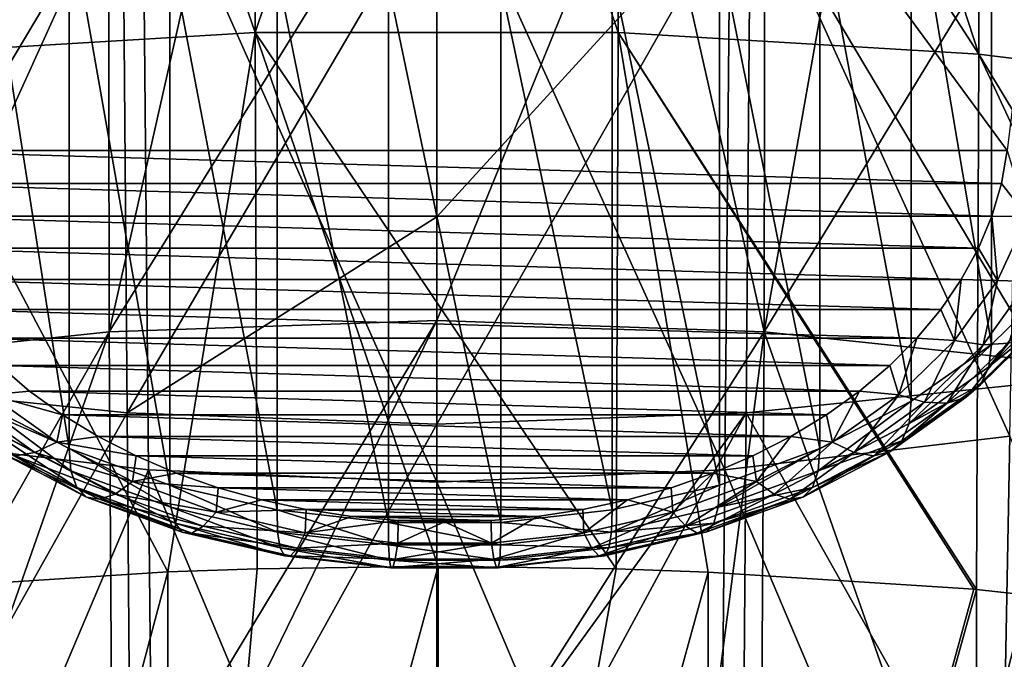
# Model space of a CAD drawing. Header units: metres. Extents: x -81 to 81, y -160 to 24.
# Tile 105 of 256: x -2.65 to 3.6, y -54.62 to -50.56. Entities that reach past the tile are written whole.
import ezdxf

# ---------------------------------------------------------------- set-up
doc = ezdxf.new("R2010")
doc.units = ezdxf.units.M
doc.layers.add('solid_501850_SW0001', color=7, linetype='CONTINUOUS')

msp = doc.modelspace()

# ---------------------------------------------------------------- linework, layer by layer
at = {"layer": 'solid_501850_SW0001'}
for points in [[(-4.934024, -39.747326, 29.401104), (5.034024, -39.747326, 29.401104), (3.619859, -51.389294, 40.61845)], [(-3.519859, -51.389294, 40.61845), (-4.934024, -39.747326, 29.401104), (3.619859, -51.389294, 40.61845)], [(-1.151222, -50.639507, 155.361816), (-1.153314, -47.243267, 153.311111), (-2.304434, -47.297993, 153.239822)], [(-1.151222, -50.639507, 155.361816), (-0.00008, -47.225079, 153.335068), (-1.153314, -47.243267, 153.311111)], [(-1.151222, -50.639507, 155.361816), (1.151222, -50.639507, 155.361816), (-0.00008, -47.225079, 153.335068)], [(1.151222, -50.639507, 155.361816), (1.153183, -47.243259, 153.311127), (-0.00008, -47.225079, 153.335068)], [(1.151222, -50.639507, 155.361816), (3.440273, -50.777901, 155.17482), (1.153183, -47.243259, 153.311127)], [(3.440273, -50.777901, 155.17482), (2.30438, -47.297989, 153.239822), (1.153183, -47.243259, 153.311127)], [(-3.440273, -50.777901, 155.17482), (-2.304434, -47.297993, 153.239822), (-3.451396, -47.389648, 153.12178)], [(-3.440273, -50.777901, 155.17482), (-1.151222, -50.639507, 155.361816), (-2.304434, -47.297993, 153.239822)], [(3.440273, -50.777901, 155.17482), (3.451444, -47.389652, 153.121765), (2.30438, -47.297989, 153.239822)], [(3.440273, -50.777901, 155.17482), (5.689146, -51.056293, 154.807831), (3.451444, -47.389652, 153.121765)], [(5.689146, -51.056293, 154.807831), (4.59161, -47.518749, 152.957443), (3.451444, -47.389652, 153.121765)], [(3.943137, -48.838291, 46.175114), (3.519344, -49.239857, 46.588516), (3.943137, -52.205875, 42.807526)], [(-3.636925, -53.200348, 132.277054), (-1.866058, -49.303265, 128.722), (-3.711729, -49.086044, 128.872086)], [(3.636925, -53.200348, 132.277054), (3.711729, -49.086044, 128.872086), (1.866058, -49.303265, 128.722)], [(-2.076789, -52.538948, 152.089172), (-2.081222, -49.255531, 150.103378), (-1.32666, -49.210636, 150.156937)], [(-2.076789, -52.538948, 152.089172), (0, -49.180115, 150.193756), (0, -52.467743, 152.178513)], [(-2.076789, -52.538948, 152.089172), (-1.32666, -49.210636, 150.156937), (0, -49.180115, 150.193756)], [(0, -52.467743, 152.178513), (0, -49.180115, 150.193756), (1.32666, -49.210636, 150.156937)], [(0, -52.467743, 152.178513), (1.32666, -49.210636, 150.156937), (2.076789, -52.538948, 152.089172)], [(2.076789, -52.538948, 152.089172), (1.32666, -49.210636, 150.156937), (2.081222, -49.255531, 150.103378)], [(-4.125626, -52.754162, 151.826294), (-2.649737, -49.30283, 150.047409), (-2.081222, -49.255531, 150.103378)], [(-4.125626, -52.754162, 151.826294), (-2.081222, -49.255531, 150.103378), (-2.076789, -52.538948, 152.089172)], [(2.076789, -52.538948, 152.089172), (2.081222, -49.255531, 150.103378), (2.649737, -49.30283, 150.047409)], [(3.519344, -49.239857, 46.588516), (3.011267, -49.590458, 46.949451), (3.519344, -52.619278, 43.209095)], [(3.519344, -49.239857, 46.588516), (3.519344, -52.619278, 43.209095), (3.943137, -52.205875, 42.807526)], [(-3.636925, -53.200348, 132.277054), (-1.828215, -53.414135, 132.140152), (-1.866058, -49.303265, 128.722)], [(-1.866058, -49.303265, 128.722), (0, -53.492828, 132.084259), (0, -49.381962, 128.663193)], [(-1.828215, -53.414135, 132.140152), (0, -53.492828, 132.084259), (-1.866058, -49.303265, 128.722)], [(1.828215, -53.414135, 132.140152), (1.866058, -49.303265, 128.722), (0, -49.381962, 128.663193)], [(1.828215, -53.414135, 132.140152), (3.636925, -53.200348, 132.277054), (1.866058, -49.303265, 128.722)], [(2.076789, -52.538948, 152.089172), (2.649737, -49.30283, 150.047409), (3.957604, -49.457058, 149.867279)], [(1.828215, -53.414135, 132.140152), (0, -49.381962, 128.663193), (0, -53.492828, 132.084259)], [(-3.912229, -52.8531, 127.20826), (-3.965474, -49.427032, 124.176369), (-1.991487, -49.632267, 124.023056)], [(1.991487, -49.632267, 124.023056), (3.965474, -49.427032, 124.176369), (3.912229, -52.8531, 127.20826)], [(2.076789, -52.538948, 152.089172), (3.957604, -49.457058, 149.867279), (4.125626, -52.754162, 151.826294)], [(-2.910884, -49.590687, 46.949684), (-2.910884, -52.980446, 43.559921), (-2.330689, -53.280258, 43.851151)], [(-2.330689, -49.881912, 47.249496), (-2.910884, -49.590687, 46.949684), (-2.330689, -53.280258, 43.851151)], [(3.011267, -49.590458, 46.949451), (2.431229, -49.881683, 47.24926), (3.011267, -52.980213, 43.559696)], [(3.011267, -49.590458, 46.949451), (3.011267, -52.980213, 43.559696), (3.519344, -52.619278, 43.209095)], [(-1.964459, -53.053436, 127.063416), (-3.912229, -52.8531, 127.20826), (-1.991487, -49.632267, 124.023056)], [(-1.964459, -53.053436, 127.063416), (-1.991487, -49.632267, 124.023056), (0, -49.704391, 123.963974)], [(1.991487, -49.632267, 124.023056), (0, -51.809196, 125.870399), (0, -49.704391, 123.963974)], [(1.991487, -49.632267, 124.023056), (0, -53.124565, 127.005745), (0, -51.809196, 125.870399)], [(1.991487, -49.632267, 124.023056), (1.964459, -53.053436, 127.063416), (0, -53.124565, 127.005745)], [(1.991487, -49.632267, 124.023056), (3.912229, -52.8531, 127.20826), (1.964459, -53.053436, 127.063416)], [(-1.964459, -53.053436, 127.063416), (0, -49.704391, 123.963974), (0, -51.809196, 125.870399)], [(-2.330689, -49.881912, 47.249496), (-2.330689, -53.280258, 43.851151), (-1.692711, -53.511642, 44.075909)], [(-1.692711, -50.10667, 47.480877), (-2.330689, -49.881912, 47.249496), (-1.692711, -53.511642, 44.075909)], [(2.431229, -49.881683, 47.24926), (1.793416, -50.106468, 47.480671), (2.431229, -53.280022, 43.850922)], [(2.431229, -49.881683, 47.24926), (2.431229, -53.280022, 43.850922), (3.011267, -52.980213, 43.559696)], [(-1.692711, -50.10667, 47.480877), (-1.692711, -53.511642, 44.075909), (-1.012523, -53.669014, 44.228775)], [(-1.012523, -50.259537, 47.638248), (-1.692711, -50.10667, 47.480877), (-1.012523, -53.669014, 44.228775)], [(1.793416, -50.106468, 47.480671), (1.11341, -50.259392, 47.6381), (1.793416, -53.511433, 44.075706)], [(1.793416, -50.106468, 47.480671), (1.793416, -53.511433, 44.075706), (2.431229, -53.280022, 43.850922)], [(-1.012523, -50.259537, 47.638248), (-1.012523, -53.669014, 44.228775), (-0.306671, -53.748611, 44.306091)], [(-0.306671, -50.336857, 47.717846), (-1.012523, -50.259537, 47.638248), (-0.306671, -53.748611, 44.306091)], [(1.11341, -50.259392, 47.6381), (0.407706, -50.3368, 47.717789), (1.11341, -53.668861, 44.228626)], [(1.11341, -50.259392, 47.6381), (1.11341, -53.668861, 44.228626), (1.793416, -53.511433, 44.075706)], [(0.407706, -50.3368, 47.717789), (-0.306671, -50.336857, 47.717846), (0.407706, -53.748554, 44.306038)], [(-0.306671, -50.336857, 47.717846), (-0.306671, -53.748611, 44.306091), (0.407706, -53.748554, 44.306038)], [(0.407706, -50.3368, 47.717789), (0.407706, -53.748554, 44.306038), (1.11341, -53.668861, 44.228626)], [(-1.704582, -54.062191, 157.264511), (-1.151222, -50.639507, 155.361816), (-3.440273, -50.777901, 155.17482)], [(-1.704582, -54.062191, 157.264511), (-1.139001, -54.042187, 157.293015), (-1.151222, -50.639507, 155.361816)], [(1.138909, -54.042183, 157.293015), (1.151222, -50.639507, 155.361816), (-1.151222, -50.639507, 155.361816)], [(0.008554, -54.026123, 157.316071), (1.138909, -54.042183, 157.293015), (-1.151222, -50.639507, 155.361816)], [(-1.139001, -54.042187, 157.293015), (0.008554, -54.026123, 157.316071), (-1.151222, -50.639507, 155.361816)], [(1.138909, -54.042183, 157.293015), (1.721643, -54.06292, 157.263474), (1.151222, -50.639507, 155.361816)], [(3.425103, -54.173302, 157.108536), (3.440273, -50.777901, 155.17482), (1.151222, -50.639507, 155.361816)], [(3.407838, -54.171803, 157.110626), (3.425103, -54.173302, 157.108536), (1.151222, -50.639507, 155.361816)], [(1.721643, -54.06292, 157.263474), (3.407838, -54.171803, 157.110626), (1.151222, -50.639507, 155.361816)], [(-3.408206, -54.171833, 157.11058), (-1.704582, -54.062191, 157.264511), (-3.440273, -50.777901, 155.17482)], [(3.425103, -54.173302, 157.108536), (5.10603, -54.358059, 156.85437), (3.440273, -50.777901, 155.17482)], [(5.646234, -54.43433, 156.750809), (5.689146, -51.056293, 154.807831), (3.440273, -50.777901, 155.17482)], [(5.10603, -54.358059, 156.85437), (5.646234, -54.43433, 156.750809), (3.440273, -50.777901, 155.17482)], [(3.582562, -51.597794, 40.819347), (-3.519859, -51.389294, 40.61845), (3.619859, -51.389294, 40.61845)], [(3.582562, -51.597794, 40.819347), (-3.48256, -51.597805, 40.819359), (-3.519859, -51.389294, 40.61845)], [(3.745231, -51.807701, 41.056889), (3.582562, -51.597794, 40.819347), (3.619859, -51.389294, 40.61845)], [(3.582562, -51.597794, 40.819347), (3.521426, -51.804752, 41.018757), (-3.48256, -51.597805, 40.819359)], [(3.521426, -51.804752, 41.018757), (-3.421417, -51.804779, 41.018784), (-3.48256, -51.597805, 40.819359)], [(3.745231, -51.807701, 41.056889), (3.521426, -51.804752, 41.018757), (3.582562, -51.597794, 40.819347)], [(3.521426, -51.804752, 41.018757), (3.436528, -52.008244, 41.214828), (-3.421417, -51.804779, 41.018784)], [(3.436528, -52.008244, 41.214828), (-3.336505, -52.008289, 41.21487), (-3.421417, -51.804779, 41.018784)], [(0, -53.124565, 127.005745), (-1.964459, -53.053436, 127.063416), (0, -51.809196, 125.870399)], [(3.55754, -52.213577, 41.44796), (3.436528, -52.008244, 41.214828), (3.521426, -51.804752, 41.018757)], [(3.55754, -52.213577, 41.44796), (3.521426, -51.804752, 41.018757), (3.745231, -51.807701, 41.056889)], [(3.55754, -52.213577, 41.44796), (3.745231, -51.807701, 41.056889), (3.75454, -52.221066, 41.56007)], [(3.436528, -52.008244, 41.214828), (3.328413, -52.20644, 41.405796), (-3.336505, -52.008289, 41.21487)], [(3.328413, -52.20644, 41.405796), (-3.228374, -52.206505, 41.405857), (-3.336505, -52.008289, 41.21487)], [(3.55754, -52.213577, 41.44796), (3.328413, -52.20644, 41.405796), (3.436528, -52.008244, 41.214828)], [(3.328413, -52.20644, 41.405796), (3.19793, -52.397602, 41.589985), (-3.228374, -52.206505, 41.405857)], [(3.19793, -52.397602, 41.589985), (-3.097874, -52.397678, 41.590057), (-3.228374, -52.206505, 41.405857)], [(3.284504, -52.593441, 41.813969), (3.19793, -52.397602, 41.589985), (3.328413, -52.20644, 41.405796)], [(3.284504, -52.593441, 41.813969), (3.328413, -52.20644, 41.405796), (3.55754, -52.213577, 41.44796)], [(3.284504, -52.593441, 41.813969), (3.55754, -52.213577, 41.44796), (3.466173, -52.622261, 41.946632)], [(3.55754, -52.213577, 41.44796), (3.75454, -52.221066, 41.56007), (3.466173, -52.622261, 41.946632)], [(3.466173, -52.622261, 41.946632), (3.75454, -52.221066, 41.56007), (3.628711, -52.610439, 42.104351)], [(3.503938, -52.760368, 43.040771), (3.943137, -52.205875, 42.807526), (3.519344, -52.619278, 43.209095)], [(3.503938, -52.760368, 43.040771), (3.925358, -52.347374, 42.642841), (3.943137, -52.205875, 42.807526)], [(3.19793, -52.397602, 41.589985), (3.046129, -52.580223, 41.765942), (-3.097874, -52.397678, 41.590057)], [(3.046129, -52.580223, 41.765942), (-2.946064, -52.580296, 41.766014), (-3.097874, -52.397678, 41.590057)], [(3.284504, -52.593441, 41.813969), (3.046129, -52.580223, 41.765942), (3.19793, -52.397602, 41.589985)], [(3.864363, -52.469368, 42.461647), (3.925358, -52.347374, 42.642841), (3.503938, -52.760368, 43.040771)], [(-2.05642, -55.874458, 153.986572), (-2.076789, -52.538948, 152.089172), (0, -52.467743, 152.178513)], [(-1.648361, -55.850563, 154.017532), (-2.05642, -55.874458, 153.986572), (0, -52.467743, 152.178513)], [(-1.648361, -55.850563, 154.017532), (0, -52.467743, 152.178513), (0, -55.80798, 154.073395)], [(0, -52.467743, 152.178513), (2.076789, -52.538948, 152.089172), (0, -55.80798, 154.073395)], [(3.449575, -52.875862, 42.853313), (3.864363, -52.469368, 42.461647), (3.503938, -52.760368, 43.040771)], [(3.763756, -52.558586, 42.279018), (3.864363, -52.469368, 42.461647), (3.449575, -52.875862, 42.853313)], [(-4.093543, -56.076813, 153.729828), (-4.125626, -52.754162, 151.826294), (-2.076789, -52.538948, 152.089172)], [(-3.286503, -55.979687, 153.852051), (-4.093543, -56.076813, 153.729828), (-2.076789, -52.538948, 152.089172)], [(-2.05642, -55.874458, 153.986572), (-3.286503, -55.979687, 153.852051), (-2.076789, -52.538948, 152.089172)], [(3.046129, -52.580223, 41.765942), (2.874024, -52.753178, 41.93259), (-2.946064, -52.580296, 41.766014)], [(2.874024, -52.753178, 41.93259), (-2.773953, -52.753242, 41.932652), (-2.946064, -52.580296, 41.766014)], [(2.076789, -52.538948, 152.089172), (1.648361, -55.850563, 154.017532), (0, -55.80798, 154.073395)], [(2.076789, -52.538948, 152.089172), (2.05642, -55.874458, 153.986572), (1.648361, -55.850563, 154.017532)], [(2.076789, -52.538948, 152.089172), (3.286503, -55.979687, 153.852051), (2.05642, -55.874458, 153.986572)], [(2.076789, -52.538948, 152.089172), (4.125626, -52.754162, 151.826294), (3.286503, -55.979687, 153.852051)], [(2.932761, -52.938152, 42.146107), (2.874024, -52.753178, 41.93259), (3.046129, -52.580223, 41.765942)], [(2.932761, -52.938152, 42.146107), (3.046129, -52.580223, 41.765942), (3.284504, -52.593441, 41.813969)], [(2.932761, -52.938152, 42.146107), (3.284504, -52.593441, 41.813969), (3.094679, -52.986328, 42.297421)], [(3.284504, -52.593441, 41.813969), (3.466173, -52.622261, 41.946632), (3.094679, -52.986328, 42.297421)], [(3.359907, -52.954361, 42.660358), (3.763756, -52.558586, 42.279018), (3.449575, -52.875862, 42.853313)], [(3.628711, -52.610439, 42.104351), (3.763756, -52.558586, 42.279018), (3.359907, -52.954361, 42.660358)], [(2.998451, -53.121136, 43.388378), (3.519344, -52.619278, 43.209095), (3.011267, -52.980213, 43.559696)], [(2.998451, -53.121136, 43.388378), (3.503938, -52.760368, 43.040771), (3.519344, -52.619278, 43.209095)], [(3.094679, -52.986328, 42.297421), (3.466173, -52.622261, 41.946632), (3.239544, -52.991825, 42.471828)], [(3.239544, -52.991825, 42.471828), (3.628711, -52.610439, 42.104351), (3.359907, -52.954361, 42.660358)], [(3.466173, -52.622261, 41.946632), (3.628711, -52.610439, 42.104351), (3.239544, -52.991825, 42.471828)], [(-2.832757, -52.938156, 42.146107), (-2.773953, -52.753242, 41.932652), (-2.582546, -52.915443, 42.08894)], [(2.874024, -52.753178, 41.93259), (2.682622, -52.915382, 42.088882), (-2.773953, -52.753242, 41.932652)], [(2.682622, -52.915382, 42.088882), (-2.582546, -52.915443, 42.08894), (-2.773953, -52.753242, 41.932652)], [(2.932761, -52.938152, 42.146107), (2.682622, -52.915382, 42.088882), (2.874024, -52.753178, 41.93259)], [(3.449575, -52.875862, 42.853313), (3.503938, -52.760368, 43.040771), (2.998451, -53.121136, 43.388378)], [(4.125626, -52.754162, 151.826294), (4.093543, -56.076813, 153.729828), (3.286503, -55.979687, 153.852051)], [(-3.855389, -56.418751, 130.075943), (-3.912229, -52.8531, 127.20826), (-1.964459, -53.053436, 127.063416)], [(1.964459, -53.053436, 127.063416), (3.912229, -52.8531, 127.20826), (3.855389, -56.418751, 130.075943)], [(2.952043, -53.230953, 43.195454), (3.449575, -52.875862, 42.853313), (2.998451, -53.121136, 43.388378)], [(3.359907, -52.954361, 42.660358), (3.449575, -52.875862, 42.853313), (2.952043, -53.230953, 43.195454)], [(-2.832757, -52.938156, 42.146107), (-2.410851, -53.239269, 42.436241), (-2.994673, -52.986332, 42.297424)], [(-2.832757, -52.938156, 42.146107), (-2.582546, -52.915443, 42.08894), (-2.373154, -53.065796, 42.233807)], [(-2.832757, -52.938156, 42.146107), (-2.373154, -53.065796, 42.233807), (-2.410851, -53.239269, 42.436241)], [(2.682622, -52.915382, 42.088882), (2.473237, -53.065742, 42.233753), (-2.582546, -52.915443, 42.08894)], [(2.473237, -53.065742, 42.233753), (-2.373154, -53.065796, 42.233807), (-2.582546, -52.915443, 42.08894)], [(2.510856, -53.239265, 42.436237), (2.473237, -53.065742, 42.233753), (2.682622, -52.915382, 42.088882)], [(2.510856, -53.239265, 42.436237), (2.682622, -52.915382, 42.088882), (2.932761, -52.938152, 42.146107)], [(2.510856, -53.239265, 42.436237), (2.932761, -52.938152, 42.146107), (2.649079, -53.304352, 42.603844)], [(2.932761, -52.938152, 42.146107), (3.094679, -52.986328, 42.297421), (2.649079, -53.304352, 42.603844)], [(2.875495, -53.300087, 42.993473), (3.359907, -52.954361, 42.660358), (2.952043, -53.230953, 43.195454)], [(3.239544, -52.991825, 42.471828), (3.359907, -52.954361, 42.660358), (2.875495, -53.300087, 42.993473)], [(-2.994673, -52.986332, 42.297424), (-2.549074, -53.304356, 42.603848), (-3.139539, -52.991829, 42.471832)], [(-2.549074, -53.304356, 42.603848), (-2.67274, -53.324982, 42.792835), (-3.139539, -52.991829, 42.471832)], [(-2.410851, -53.239269, 42.436241), (-2.549074, -53.304356, 42.603848), (-2.994673, -52.986332, 42.297424)], [(-2.32117, -53.420895, 43.677204), (-2.330689, -53.280258, 43.851151), (-2.910884, -52.980446, 43.559921)], [(-2.898444, -53.12114, 43.388382), (-2.32117, -53.420895, 43.677204), (-2.910884, -52.980446, 43.559921)], [(2.421177, -53.420891, 43.677204), (3.011267, -52.980213, 43.559696), (2.431229, -53.280022, 43.850922)], [(2.421177, -53.420891, 43.677204), (2.998451, -53.121136, 43.388378), (3.011267, -52.980213, 43.559696)], [(2.649079, -53.304352, 42.603844), (3.094679, -52.986328, 42.297421), (2.772746, -53.324978, 42.792831)], [(3.094679, -52.986328, 42.297421), (3.239544, -52.991825, 42.471828), (2.772746, -53.324978, 42.792831)], [(2.772746, -53.324978, 42.792831), (3.239544, -52.991825, 42.471828), (2.875495, -53.300087, 42.993473)], [(-1.935626, -56.615543, 129.937653), (-3.855389, -56.418751, 130.075943), (-1.964459, -53.053436, 127.063416)], [(-2.410851, -53.239269, 42.436241), (-2.373154, -53.065796, 42.233807), (-2.147271, -53.203197, 42.366199)], [(2.473237, -53.065742, 42.233753), (2.247361, -53.203148, 42.36615), (-2.373154, -53.065796, 42.233807)], [(2.247361, -53.203148, 42.36615), (-2.147271, -53.203197, 42.366199), (-2.373154, -53.065796, 42.233807)], [(-1.935626, -56.615543, 129.937653), (-1.964459, -53.053436, 127.063416), (0, -53.124565, 127.005745)], [(1.964459, -53.053436, 127.063416), (0, -55.762379, 129.161774), (0, -53.124565, 127.005745)], [(1.964459, -53.053436, 127.063416), (0, -56.68615, 129.880722), (0, -55.762379, 129.161774)], [(1.964459, -53.053436, 127.063416), (1.935626, -56.615543, 129.937653), (0, -56.68615, 129.880722)], [(1.964459, -53.053436, 127.063416), (3.855389, -56.418751, 130.075943), (1.935626, -56.615543, 129.937653)], [(2.510856, -53.239265, 42.436237), (2.247361, -53.203148, 42.36615), (2.473237, -53.065742, 42.233753)], [(-2.283848, -53.525993, 43.479733), (-2.32117, -53.420895, 43.677204), (-2.898444, -53.12114, 43.388382)], [(-2.852037, -53.230957, 43.195454), (-2.283848, -53.525993, 43.479733), (-2.898444, -53.12114, 43.388382)], [(-1.935626, -56.615543, 129.937653), (0, -53.124565, 127.005745), (0, -55.762379, 129.161774)], [(2.952043, -53.230953, 43.195454), (2.998451, -53.121136, 43.388378), (2.421177, -53.420891, 43.677204)], [(-3.636925, -53.200348, 132.277054), (-3.554945, -57.489277, 135.461487), (-1.828215, -53.414135, 132.140152)], [(-2.410851, -53.239269, 42.436241), (-2.147271, -53.203197, 42.366199), (-1.906477, -53.326694, 42.485188)], [(2.247361, -53.203148, 42.36615), (2.006572, -53.326649, 42.485146), (-2.147271, -53.203197, 42.366199)], [(2.006572, -53.326649, 42.485146), (-1.906477, -53.326694, 42.485188), (-2.147271, -53.203197, 42.366199)], [(1.828215, -53.414135, 132.140152), (3.554945, -57.489277, 135.461487), (3.636925, -53.200348, 132.277054)], [(2.02904, -53.489452, 42.677299), (2.006572, -53.326649, 42.485146), (2.247361, -53.203148, 42.36615)], [(2.02904, -53.489452, 42.677299), (2.247361, -53.203148, 42.36615), (2.510856, -53.239265, 42.436237)], [(3.636925, -53.200348, 132.277054), (3.554945, -57.489277, 135.461487), (5.282744, -57.150642, 135.662659)], [(-2.222287, -53.587345, 43.270256), (-2.283848, -53.525993, 43.479733), (-2.852037, -53.230957, 43.195454)], [(-2.77549, -53.300087, 42.993477), (-2.222287, -53.587345, 43.270256), (-2.852037, -53.230957, 43.195454)], [(-2.410851, -53.239269, 42.436241), (-1.929034, -53.489456, 42.677303), (-2.549074, -53.304356, 42.603848)], [(-2.410851, -53.239269, 42.436241), (-1.906477, -53.326694, 42.485188), (-1.929034, -53.489456, 42.677303)], [(-1.686171, -53.652344, 43.900211), (-1.692711, -53.511642, 44.075909), (-2.330689, -53.280258, 43.851151)], [(-2.32117, -53.420895, 43.677204), (-1.686171, -53.652344, 43.900211), (-2.330689, -53.280258, 43.851151)], [(1.786179, -53.65234, 43.900211), (2.431229, -53.280022, 43.850922), (1.793416, -53.511433, 44.075706)], [(1.786179, -53.65234, 43.900211), (2.421177, -53.420891, 43.677204), (2.431229, -53.280022, 43.850922)], [(2.02904, -53.489452, 42.677299), (2.510856, -53.239265, 42.436237), (2.140203, -53.568592, 42.858448)], [(2.510856, -53.239265, 42.436237), (2.649079, -53.304352, 42.603844), (2.140203, -53.568592, 42.858448)], [(2.383854, -53.52599, 43.479729), (2.952043, -53.230953, 43.195454), (2.421177, -53.420891, 43.677204)], [(2.875495, -53.300087, 42.993473), (2.952043, -53.230953, 43.195454), (2.383854, -53.52599, 43.479729)], [(-2.139653, -53.601795, 43.059547), (-2.222287, -53.587345, 43.270256), (-2.77549, -53.300087, 42.993477)], [(-2.67274, -53.324982, 42.792835), (-2.139653, -53.601795, 43.059547), (-2.77549, -53.300087, 42.993477)], [(-2.549074, -53.304356, 42.603848), (-2.040197, -53.568596, 42.858452), (-2.67274, -53.324982, 42.792835)], [(-2.040197, -53.568596, 42.858452), (-2.139653, -53.601795, 43.059547), (-2.67274, -53.324982, 42.792835)], [(-1.929034, -53.489456, 42.677303), (-2.040197, -53.568596, 42.858452), (-2.549074, -53.304356, 42.603848)], [(-1.929034, -53.489456, 42.677303), (-1.906477, -53.326694, 42.485188), (-1.6524, -53.435474, 42.590004)], [(2.006572, -53.326649, 42.485146), (1.752501, -53.435436, 42.589966), (-1.906477, -53.326694, 42.485188)], [(1.752501, -53.435436, 42.589966), (-1.6524, -53.435474, 42.590004), (-1.906477, -53.326694, 42.485188)], [(2.02904, -53.489452, 42.677299), (1.752501, -53.435436, 42.589966), (2.006572, -53.326649, 42.485146)], [(2.140203, -53.568592, 42.858448), (2.649079, -53.304352, 42.603844), (2.239659, -53.601791, 43.059547)], [(2.649079, -53.304352, 42.603844), (2.772746, -53.324978, 42.792831), (2.239659, -53.601791, 43.059547)], [(2.239659, -53.601791, 43.059547), (2.772746, -53.324978, 42.792831), (2.322293, -53.587341, 43.270252)], [(2.322293, -53.587341, 43.270252), (2.875495, -53.300087, 42.993473), (2.383854, -53.52599, 43.479729)], [(2.772746, -53.324978, 42.792831), (2.875495, -53.300087, 42.993473), (2.322293, -53.587341, 43.270252)], [(-1.828215, -53.414135, 132.140152), (-3.554945, -57.489277, 135.461487), (-1.786425, -57.702087, 135.334076)], [(-1.658843, -53.753799, 43.69923), (-1.686171, -53.652344, 43.900211), (-2.32117, -53.420895, 43.677204)], [(-2.283848, -53.525993, 43.479733), (-1.658843, -53.753799, 43.69923), (-2.32117, -53.420895, 43.677204)], [(-1.929034, -53.489456, 42.677303), (-1.6524, -53.435474, 42.590004), (-1.386723, -53.528797, 42.67992)], [(-1.828215, -53.414135, 132.140152), (0, -57.781696, 135.279816), (0, -53.492828, 132.084259)], [(-1.828215, -53.414135, 132.140152), (-1.786425, -57.702087, 135.334076), (0, -57.781696, 135.279816)], [(1.752501, -53.435436, 42.589966), (1.486826, -53.528763, 42.67989), (-1.6524, -53.435474, 42.590004)], [(1.486826, -53.528763, 42.67989), (-1.386723, -53.528797, 42.67992), (-1.6524, -53.435474, 42.590004)], [(1.828215, -53.414135, 132.140152), (0, -53.492828, 132.084259), (1.786425, -57.702087, 135.334076)], [(1.499051, -53.682629, 42.86343), (1.486826, -53.528763, 42.67989), (1.752501, -53.435436, 42.589966)], [(1.499051, -53.682629, 42.86343), (1.752501, -53.435436, 42.589966), (2.02904, -53.489452, 42.677299)], [(2.383854, -53.52599, 43.479729), (2.421177, -53.420891, 43.677204), (1.786179, -53.65234, 43.900211)], [(1.828215, -53.414135, 132.140152), (1.786425, -57.702087, 135.334076), (3.554945, -57.489277, 135.461487)], [(-1.613768, -53.809143, 43.483963), (-1.658843, -53.753799, 43.69923), (-2.283848, -53.525993, 43.479733)], [(-2.222287, -53.587345, 43.270256), (-1.613768, -53.809143, 43.483963), (-2.283848, -53.525993, 43.479733)], [(-1.929034, -53.489456, 42.677303), (-1.399044, -53.682632, 42.86343), (-2.040197, -53.568596, 42.858452)], [(-1.929034, -53.489456, 42.677303), (-1.386723, -53.528797, 42.67992), (-1.399044, -53.682632, 42.86343)], [(-1.008907, -53.809856, 44.051979), (-1.012523, -53.669014, 44.228775), (-1.692711, -53.511642, 44.075909)], [(-1.686171, -53.652344, 43.900211), (-1.008907, -53.809856, 44.051979), (-1.692711, -53.511642, 44.075909)], [(-1.399044, -53.682632, 42.86343), (-1.386723, -53.528797, 42.67992), (-1.111265, -53.606041, 42.754349)], [(1.486826, -53.528763, 42.67989), (1.211372, -53.606014, 42.754322), (-1.386723, -53.528797, 42.67992)], [(1.211372, -53.606014, 42.754322), (-1.111265, -53.606041, 42.754349), (-1.386723, -53.528797, 42.67992)], [(0, -53.492828, 132.084259), (0, -57.781696, 135.279816), (1.786425, -57.702087, 135.334076)], [(1.108915, -53.809853, 44.051979), (1.793416, -53.511433, 44.075706), (1.11341, -53.668861, 44.228626)], [(1.108915, -53.809853, 44.051979), (1.786179, -53.65234, 43.900211), (1.793416, -53.511433, 44.075706)], [(1.499051, -53.682629, 42.86343), (1.211372, -53.606014, 42.754322), (1.486826, -53.528763, 42.67989)], [(1.499051, -53.682629, 42.86343), (2.02904, -53.489452, 42.677299), (1.580446, -53.772617, 43.055031)], [(2.02904, -53.489452, 42.677299), (2.140203, -53.568592, 42.858448), (1.580446, -53.772617, 43.055031)], [(1.758851, -53.753796, 43.699226), (2.383854, -53.52599, 43.479729), (1.786179, -53.65234, 43.900211)], [(2.322293, -53.587341, 43.270252), (2.383854, -53.52599, 43.479729), (1.758851, -53.753796, 43.699226)], [(-1.553262, -53.815525, 43.265484), (-1.613768, -53.809143, 43.483963), (-2.222287, -53.587345, 43.270256)], [(-2.139653, -53.601795, 43.059547), (-1.553262, -53.815525, 43.265484), (-2.222287, -53.587345, 43.270256)], [(-2.040197, -53.568596, 42.858452), (-1.480439, -53.772617, 43.055035), (-2.139653, -53.601795, 43.059547)], [(-1.399044, -53.682632, 42.86343), (-1.480439, -53.772617, 43.055035), (-2.040197, -53.568596, 42.858452)], [(1.580446, -53.772617, 43.055031), (2.140203, -53.568592, 42.858448), (1.653269, -53.815521, 43.265484)], [(2.140203, -53.568592, 42.858448), (2.239659, -53.601791, 43.059547), (1.653269, -53.815521, 43.265484)], [(1.713775, -53.809139, 43.483959), (2.322293, -53.587341, 43.270252), (1.758851, -53.753796, 43.699226)], [(2.239659, -53.601791, 43.059547), (2.322293, -53.587341, 43.270252), (1.713775, -53.809139, 43.483959)], [(-1.480439, -53.772617, 43.055035), (-1.553262, -53.815525, 43.265484), (-2.139653, -53.601795, 43.059547)], [(-0.992239, -53.908833, 43.84861), (-1.008907, -53.809856, 44.051979), (-1.686171, -53.652344, 43.900211)], [(-1.658843, -53.753799, 43.69923), (-0.992239, -53.908833, 43.84861), (-1.686171, -53.652344, 43.900211)], [(-1.399044, -53.682632, 42.86343), (-1.111265, -53.606041, 42.754349), (-0.827909, -53.666668, 42.812763)], [(1.211372, -53.606014, 42.754322), (0.928022, -53.666649, 42.812744), (-1.111265, -53.606041, 42.754349)], [(0.928022, -53.666649, 42.812744), (-0.827909, -53.666668, 42.812763), (-1.111265, -53.606041, 42.754349)], [(0.93379, -53.814095, 42.990101), (0.928022, -53.666649, 42.812744), (1.211372, -53.606014, 42.754322)], [(0.93379, -53.814095, 42.990101), (1.211372, -53.606014, 42.754322), (1.499051, -53.682629, 42.86343)], [(1.758851, -53.753796, 43.699226), (1.786179, -53.65234, 43.900211), (1.108915, -53.809853, 44.051979)], [(1.653269, -53.815521, 43.265484), (2.239659, -53.601791, 43.059547), (1.713775, -53.809139, 43.483959)], [(-1.399044, -53.682632, 42.86343), (-0.833783, -53.814095, 42.990101), (-1.480439, -53.772617, 43.055035)], [(-1.399044, -53.682632, 42.86343), (-0.827909, -53.666668, 42.812763), (-0.833783, -53.814095, 42.990101)], [(-0.305856, -53.889591, 44.128807), (-0.306671, -53.748611, 44.306091), (-1.012523, -53.669014, 44.228775)], [(-1.008907, -53.809856, 44.051979), (-0.305856, -53.889591, 44.128807), (-1.012523, -53.669014, 44.228775)], [(-0.833783, -53.814095, 42.990101), (-0.827909, -53.666668, 42.812763), (-0.538583, -53.710266, 42.854771)], [(-0.833783, -53.814095, 42.990101), (-0.538583, -53.710266, 42.854771), (-0.245262, -53.736546, 42.880093)], [(0.928022, -53.666649, 42.812744), (0.638707, -53.710251, 42.854755), (-0.827909, -53.666668, 42.812763)], [(0.638707, -53.710251, 42.854755), (-0.538583, -53.710266, 42.854771), (-0.827909, -53.666668, 42.812763)], [(0.638707, -53.710251, 42.854755), (0.345394, -53.736538, 42.880085), (-0.538583, -53.710266, 42.854771)], [(0.345394, -53.736538, 42.880085), (-0.245262, -53.736546, 42.880093), (-0.538583, -53.710266, 42.854771)], [(0.347011, -53.880646, 43.054222), (0.345394, -53.736538, 42.880085), (0.638707, -53.710251, 42.854755)], [(0.347011, -53.880646, 43.054222), (0.638707, -53.710251, 42.854755), (0.93379, -53.814095, 42.990101)], [(1.108915, -53.809853, 44.051979), (1.11341, -53.668861, 44.228626), (0.407706, -53.748554, 44.306038)], [(0.93379, -53.814095, 42.990101), (0.638707, -53.710251, 42.854755), (0.928022, -53.666649, 42.812744)], [(0.93379, -53.814095, 42.990101), (1.499051, -53.682629, 42.86343), (0.983434, -53.911465, 43.188816)], [(1.499051, -53.682629, 42.86343), (1.580446, -53.772617, 43.055031), (0.983434, -53.911465, 43.188816)], [(-0.964746, -53.960087, 43.629402), (-0.992239, -53.908833, 43.84861), (-1.658843, -53.753799, 43.69923)], [(-1.613768, -53.809143, 43.483963), (-0.964746, -53.960087, 43.629402), (-1.658843, -53.753799, 43.69923)], [(-1.480439, -53.772617, 43.055035), (-0.883427, -53.911469, 43.188816), (-1.553262, -53.815525, 43.265484)], [(-0.833783, -53.814095, 42.990101), (-0.883427, -53.911469, 43.188816), (-1.480439, -53.772617, 43.055035)], [(-0.833783, -53.814095, 42.990101), (-0.245262, -53.736546, 42.880093), (-0.247004, -53.880646, 43.054222)], [(0.405864, -53.889591, 44.128807), (0.407706, -53.748554, 44.306038), (-0.306671, -53.748611, 44.306091)], [(-0.305856, -53.889591, 44.128807), (0.405864, -53.889591, 44.128807), (-0.306671, -53.748611, 44.306091)], [(-0.247004, -53.880646, 43.054222), (-0.245262, -53.736546, 42.880093), (0.050067, -53.745316, 42.888542)], [(-0.247004, -53.880646, 43.054222), (0.050067, -53.745316, 42.888542), (0.347011, -53.880646, 43.054222)], [(0.345394, -53.736538, 42.880085), (0.050067, -53.745316, 42.888542), (-0.245262, -53.736546, 42.880093)], [(0.347011, -53.880646, 43.054222), (0.050067, -53.745316, 42.888542), (0.345394, -53.736538, 42.880085)], [(0.405864, -53.889591, 44.128807), (1.108915, -53.809853, 44.051979), (0.407706, -53.748554, 44.306038)], [(0.983434, -53.911465, 43.188816), (1.580446, -53.772617, 43.055031), (1.027851, -53.960979, 43.405632)], [(1.580446, -53.772617, 43.055031), (1.653269, -53.815521, 43.265484), (1.027851, -53.960979, 43.405632)], [(1.092247, -53.908833, 43.848606), (1.758851, -53.753796, 43.699226), (1.108915, -53.809853, 44.051979)], [(1.713775, -53.809139, 43.483959), (1.758851, -53.753796, 43.699226), (1.092247, -53.908833, 43.848606)], [(-0.927843, -53.960979, 43.405636), (-0.964746, -53.960087, 43.629402), (-1.613768, -53.809143, 43.483963)], [(-1.553262, -53.815525, 43.265484), (-0.927843, -53.960979, 43.405636), (-1.613768, -53.809143, 43.483963)], [(-0.883427, -53.911469, 43.188816), (-0.927843, -53.960979, 43.405636), (-1.553262, -53.815525, 43.265484)], [(-0.300255, -53.987316, 43.924229), (-0.305856, -53.889591, 44.128807), (-1.008907, -53.809856, 44.051979)], [(-0.992239, -53.908833, 43.84861), (-0.300255, -53.987316, 43.924229), (-1.008907, -53.809856, 44.051979)], [(-0.833783, -53.814095, 42.990101), (-0.247004, -53.880646, 43.054222), (-0.883427, -53.911469, 43.188816)], [(0.347011, -53.880646, 43.054222), (0.93379, -53.814095, 42.990101), (0.363694, -53.981754, 43.256542)], [(0.93379, -53.814095, 42.990101), (0.983434, -53.911465, 43.188816), (0.363694, -53.981754, 43.256542)], [(1.092247, -53.908833, 43.848606), (1.108915, -53.809853, 44.051979), (0.405864, -53.889591, 44.128807)], [(1.027851, -53.960979, 43.405632), (1.653269, -53.815521, 43.265484), (1.064754, -53.960087, 43.629402)], [(1.064754, -53.960087, 43.629402), (1.713775, -53.809139, 43.483959), (1.092247, -53.908833, 43.848606)], [(1.653269, -53.815521, 43.265484), (1.713775, -53.809139, 43.483959), (1.064754, -53.960087, 43.629402)], [(-0.247004, -53.880646, 43.054222), (-0.263687, -53.981754, 43.256542), (-0.883427, -53.911469, 43.188816)], [(0.400263, -53.987316, 43.924229), (0.405864, -53.889591, 44.128807), (-0.305856, -53.889591, 44.128807)], [(-0.300255, -53.987316, 43.924229), (0.400263, -53.987316, 43.924229), (-0.305856, -53.889591, 44.128807)], [(0.347011, -53.880646, 43.054222), (0.363694, -53.981754, 43.256542), (-0.263687, -53.981754, 43.256542)], [(-0.247004, -53.880646, 43.054222), (0.347011, -53.880646, 43.054222), (-0.263687, -53.981754, 43.256542)], [(0.400263, -53.987316, 43.924229), (1.092247, -53.908833, 43.848606), (0.405864, -53.889591, 44.128807)], [(-0.291016, -54.036499, 43.703026), (-0.300255, -53.987316, 43.924229), (-0.992239, -53.908833, 43.84861)], [(-0.964746, -53.960087, 43.629402), (-0.291016, -54.036499, 43.703026), (-0.992239, -53.908833, 43.84861)], [(-0.278614, -54.034611, 43.476582), (-0.291016, -54.036499, 43.703026), (-0.964746, -53.960087, 43.629402)], [(-0.927843, -53.960979, 43.405636), (-0.278614, -54.034611, 43.476582), (-0.964746, -53.960087, 43.629402)], [(-0.883427, -53.911469, 43.188816), (-0.263687, -53.981754, 43.256542), (-0.927843, -53.960979, 43.405636)], [(-0.263687, -53.981754, 43.256542), (-0.278614, -54.034611, 43.476582), (-0.927843, -53.960979, 43.405636)], [(0.363694, -53.981754, 43.256542), (0.983434, -53.911465, 43.188816), (0.378621, -54.034611, 43.476582)], [(0.983434, -53.911465, 43.188816), (1.027851, -53.960979, 43.405632), (0.378621, -54.034611, 43.476582)], [(0.378621, -54.034611, 43.476582), (1.027851, -53.960979, 43.405632), (0.391023, -54.036499, 43.703026)], [(0.391023, -54.036499, 43.703026), (1.064754, -53.960087, 43.629402), (0.400263, -53.987316, 43.924229)], [(1.027851, -53.960979, 43.405632), (1.064754, -53.960087, 43.629402), (0.391023, -54.036499, 43.703026)], [(1.064754, -53.960087, 43.629402), (1.092247, -53.908833, 43.848606), (0.400263, -53.987316, 43.924229)], [(-1.69905, -60.321369, 160.628906), (0.008554, -54.026123, 157.316071), (-1.139001, -54.042187, 157.293015)], [(-1.69905, -60.321369, 160.628906), (0.008538, -60.287968, 160.680023), (0.008554, -54.026123, 157.316071)], [(0.391023, -54.036499, 43.703026), (0.400263, -53.987316, 43.924229), (-0.300255, -53.987316, 43.924229)], [(-0.291016, -54.036499, 43.703026), (0.391023, -54.036499, 43.703026), (-0.300255, -53.987316, 43.924229)], [(0.363694, -53.981754, 43.256542), (0.378621, -54.034611, 43.476582), (-0.278614, -54.034611, 43.476582)], [(-0.263687, -53.981754, 43.256542), (0.363694, -53.981754, 43.256542), (-0.278614, -54.034611, 43.476582)], [(0.008538, -60.287968, 160.680023), (1.138909, -54.042183, 157.293015), (0.008554, -54.026123, 157.316071)], [(-3.396572, -60.422955, 160.47644), (-1.704582, -54.062191, 157.264511), (-3.408206, -54.171833, 157.11058)], [(-3.396572, -60.422955, 160.47644), (-1.69905, -60.321369, 160.628906), (-1.704582, -54.062191, 157.264511)], [(-1.69905, -60.321369, 160.628906), (-1.139001, -54.042187, 157.293015), (-1.704582, -54.062191, 157.264511)], [(0.378621, -54.034611, 43.476582), (0.391023, -54.036499, 43.703026), (-0.291016, -54.036499, 43.703026)], [(-0.278614, -54.034611, 43.476582), (0.378621, -54.034611, 43.476582), (-0.291016, -54.036499, 43.703026)], [(0.008538, -60.287968, 160.680023), (1.721643, -54.06292, 157.263474), (1.138909, -54.042183, 157.293015)], [(0.008538, -60.287968, 160.680023), (1.716075, -60.322044, 160.627884), (1.721643, -54.06292, 157.263474)], [(1.716075, -60.322044, 160.627884), (3.407838, -54.171803, 157.110626), (1.721643, -54.06292, 157.263474)], [(1.716075, -60.322044, 160.627884), (3.425103, -54.173302, 157.108536), (3.407838, -54.171803, 157.110626)], [(1.716075, -60.322044, 160.627884), (3.413445, -60.424316, 160.474411), (3.425103, -54.173302, 157.108536)], [(3.413445, -60.424316, 160.474411), (5.10603, -54.358059, 156.85437), (3.425103, -54.173302, 157.108536)], [(3.413445, -60.424316, 160.474411), (5.090532, -60.595875, 160.222565), (5.10603, -54.358059, 156.85437)]]:
    msp.add_3dface(points, dxfattribs=at)

doc.saveas('drawing.dxf')
